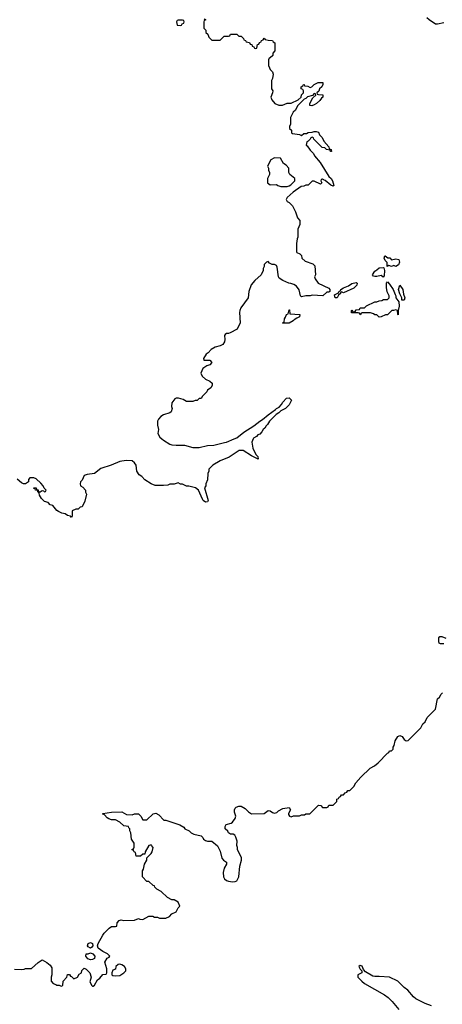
# Model space of a CAD drawing. Header units: inches. Extents: x 2473073 to 2657680, y 705365 to 849016.
# Tile 76 of 151: x 2524214 to 2528255, y 804589 to 814011. Entities that reach past the tile are written whole.
import ezdxf

# ---------------------------------------------------------------- set-up
doc = ezdxf.new("R2010")
doc.units = ezdxf.units.IN
doc.header["$MEASUREMENT"] = 0
doc.layers.add('C5820', color=7, linetype='Continuous')
doc.layers.add('C5821', color=7, linetype='Continuous')

msp = doc.modelspace()

# ---------------------------------------------------------------- linework, layer by layer
at = {"layer": 'C5820', "color": 5}
for points, elevation in [([(2526447.3, 810000), (2526434, 809970), (2526442, 809910), (2526472, 809850), (2526492, 809830), (2526492.7, 809807.3), (2526430, 809839), (2526350, 809889), (2526311.1, 809888.9), (2526215.3, 809824.7), (2526131.1, 809788.9), (2526062, 809750), (2526022, 809710), (2526022, 809690), (2526014, 809670), (2526011.1, 809608.9), (2525994, 809570), (2525994, 809550), (2525982, 809530), (2526014.8, 809410), (2526010, 809398), (2525990, 809394), (2525969.6, 809409.6), (2525962, 809422), (2525924, 809510), (2525895.3, 809530), (2525830, 809548), (2525810, 809548), (2525770, 809568), (2525750, 809568), (2525730, 809578), (2525690, 809568), (2525650, 809568), (2525630, 809558), (2525590, 809555.3), (2525510, 809555.3), (2525470, 809568.7), (2525408.9, 809608.9), (2525380.4, 809640.4), (2525356.4, 809656.4), (2525335.3, 809690), (2525329, 809750), (2525312, 809772), (2525290, 809789), (2525232.9, 809792.9), (2525170, 809784), (2525088.4, 809748.4), (2524990, 809718), (2524930, 809668.7), (2524859.6, 809660.4), (2524831.6, 809648.4), (2524810, 809606), (2524794, 809590), (2524792, 809570), (2524794, 809550), (2524816.9, 809536.9), (2524842, 809510), (2524842, 809490), (2524851.3, 809470), (2524836.9, 809403.1), (2524811.3, 809348.7), (2524792.7, 809347.3), (2524771.6, 809328.4), (2524750, 809328), (2524714, 809310), (2524716, 809264), (2524710, 809249), (2524700.4, 809260.4), (2524670, 809266), (2524650, 809282.7), (2524618, 809290), (2524584.7, 809304.7), (2524570, 809315.3), (2524530, 809362), (2524506, 809370), (2524486, 809390), (2524450, 809402), (2524422, 809430), (2524402, 809462), (2524399, 809479), (2524387.3, 809492.7), (2524387.3, 809507.3), (2524366, 809510), (2524362, 809522), (2524350, 809526), (2524349.1, 809530.9), (2524372, 809530), (2524374, 809514), (2524391.1, 809511.1), (2524394, 809494), (2524410, 809492), (2524430, 809504.7), (2524442, 809502), (2524450, 809494), (2524462, 809498), (2524466, 809510), (2524448, 809528), (2524438, 809550), (2524416.5, 809576.5), (2524370, 809618), (2524350, 809628.7), (2524310, 809628), (2524298, 809610), (2524298, 809590), (2524270, 809569.3), (2524250, 809569.3), (2524230, 809579.3), (2524190, 809613.2)], 80), ([(2525574, 810000), (2525590, 809986.8), (2525650, 809950.8), (2525670, 809944), (2525710, 809938.8), (2525790, 809941), (2525870, 809918.8), (2525930, 809916), (2526010, 809936), (2526070, 809941), (2526173.2, 809966.8), (2526190, 809967.3), (2526264.2, 810000)], 80), ([(2528270, 808037.6), (2528237.7, 808037.7), (2528226.4, 808046.4), (2528221.2, 808061.2), (2528222.5, 808097.5), (2528231.6, 808108.4), (2528250, 808108.8), (2528290, 808092.7)], 80), ([(2524165.4, 804925.4), (2524230, 804922.8), (2524255.3, 804924.7), (2524270, 804932), (2524327.3, 804932.7), (2524389.1, 804990.9), (2524430, 805014), (2524474, 804990), (2524503.6, 804963.6), (2524519.6, 804939.6), (2524522, 804870), (2524514, 804850), (2524514, 804810), (2524534, 804790), (2524558, 804778), (2524570, 804772), (2524591.6, 804771.6), (2524610, 804762), (2524626, 804770), (2524628, 804810), (2524666, 804850), (2524670, 804874), (2524690, 804874), (2524698, 804858), (2524710, 804854), (2524730, 804834), (2524766, 804850), (2524783.1, 804876.9), (2524806, 804890), (2524807.3, 804912.7), (2524830, 804934), (2524850, 804924.7), (2524884.7, 804890), (2524898, 804850), (2524885.4, 804805.4), (2524902, 804770), (2524910, 804762), (2524916.4, 804763.6), (2524930, 804774), (2524956.4, 804823.6), (2524980.4, 804839.6), (2525010, 804874), (2525042, 804878), (2525046, 804890), (2525046, 804930), (2525028.9, 804991.1), (2525048.9, 805031.1), (2525070, 805042), (2525075.3, 805050), (2525053.6, 805073.6), (2525010, 805095.3), (2524965.2, 805125.2), (2524959, 805150), (2524964, 805170), (2525008, 805250), (2525022, 805270), (2525070, 805318), (2525090, 805334), (2525130, 805334), (2525142, 805338), (2525146, 805370), (2525166, 805390), (2525183.1, 805396.9), (2525210, 805392), (2525310, 805394), (2525350, 805412), (2525363.6, 805403.6), (2525390, 805402), (2525450, 805434), (2525487.3, 805432.7), (2525503.6, 805423.6), (2525530, 805422), (2525550, 805414), (2525610, 805414), (2525646, 805430), (2525670, 805454), (2525710, 805474), (2525728.4, 805511.6), (2525746, 805530), (2525730, 805566), (2525690, 805588), (2525668.4, 805588.4), (2525626, 805610), (2525566, 805670), (2525526, 805690), (2525506, 805710), (2525502, 805722), (2525490, 805726), (2525450, 805766), (2525430, 805766), (2525388.4, 805808.4), (2525387.3, 805867.3), (2525396.4, 805883.6), (2525408, 805930), (2525428, 805970), (2525428, 805992), (2525470, 806032), (2525479, 806050), (2525488.7, 806090), (2525475.3, 806110), (2525470, 806114), (2525450, 806108), (2525412.7, 806047.3), (2525410, 806026), (2525390, 806026), (2525367.3, 806007.3), (2525327.3, 806007.3), (2525322, 806042), (2525307.3, 806047.3), (2525302, 806062), (2525286, 806070), (2525302, 806078), (2525307.3, 806092.7), (2525308, 806130), (2525282, 806170), (2525278, 806230), (2525266, 806250), (2525266, 806270), (2525258, 806278), (2525255.3, 806290), (2525210, 806298), (2525170, 806333.2), (2525130, 806353.2), (2525090, 806356), (2525064.8, 806364.8), (2525050, 806374), (2525024, 806404), (2525009.3, 806409.3), (2525010, 806414), (2525090, 806426.8), (2525190, 806432), (2525234, 806406), (2525290, 806402), (2525310, 806411.3), (2525350, 806411), (2525372, 806390), (2525390, 806354), (2525430, 806354), (2525490, 806412), (2525516.9, 806416.9), (2525543.6, 806403.6), (2525592.7, 806352.7), (2525610, 806352), (2525745.4, 806305.4), (2525783.6, 806283.6), (2525794, 806270), (2525834, 806250), (2525854, 806230), (2525878, 806218), (2525950, 806202), (2525965.4, 806185.4), (2525971.3, 806170), (2525990, 806156), (2526010, 806151), (2526050, 806152), (2526105.4, 806105.4), (2526130, 806054), (2526146.4, 805986.4), (2526162, 805970), (2526192, 805950), (2526191.3, 805930), (2526168.2, 805891.8), (2526158, 805850), (2526163, 805810), (2526173.4, 805790), (2526190, 805775.5), (2526210, 805766.7), (2526250, 805760.4), (2526275.1, 805764.9), (2526290, 805771), (2526309.4, 805810), (2526319, 805910), (2526335.3, 805970), (2526335.3, 805990), (2526295.3, 806070), (2526295.3, 806090), (2526288.7, 806110), (2526294, 806150), (2526282, 806190), (2526270, 806208), (2526256.4, 806216.4), (2526230, 806218), (2526210, 806228.7), (2526204.7, 806244.7), (2526178, 806270), (2526178, 806290), (2526189.1, 806310.9), (2526236.4, 806323.6), (2526250, 806332), (2526273.6, 806366.4), (2526279, 806390), (2526269.1, 806429.1), (2526269, 806450), (2526273.2, 806466.8), (2526283.2, 806476.8), (2526310, 806486.8), (2526330, 806486), (2526370, 806462), (2526402, 806430), (2526431.1, 806411.1), (2526550, 806416), (2526590, 806442.8), (2526610, 806441), (2526630, 806426), (2526650, 806418), (2526673.6, 806426.4), (2526690, 806442), (2526730, 806462), (2526792, 806472), (2526802, 806450), (2526785.4, 806414.6), (2526785.4, 806405.4), (2526794, 806390), (2526810, 806382), (2526832.7, 806392.7), (2526890, 806394), (2526910, 806402), (2526936.4, 806403.6), (2526950, 806412), (2526987.3, 806412.7), (2527070, 806494), (2527092.7, 806492.7), (2527110, 806474), (2527150, 806474), (2527162, 806478), (2527170, 806494), (2527210, 806494), (2527246, 806530), (2527247.3, 806552.7), (2527262, 806558), (2527267.3, 806572.7), (2527282, 806578), (2527290, 806594), (2527310, 806594), (2527327.3, 806612.7), (2527342, 806618), (2527350, 806634), (2527370, 806634), (2527410, 806674), (2527428, 806710), (2527476.4, 806763.6), (2527566, 806850), (2527606, 806870), (2527640.4, 806899.6), (2527730, 806994), (2527742, 806998), (2527750, 807014), (2527770, 807014), (2527786, 807030), (2527786, 807050), (2527794.6, 807065.4), (2527804, 807110), (2527830, 807151.3), (2527850, 807162), (2527871.1, 807151.1), (2527890, 807122), (2527910, 807112), (2527927.3, 807112.7), (2528050, 807234), (2528070, 807274), (2528090, 807294), (2528110, 807334), (2528190, 807414), (2528210, 807512), (2528228, 807530), (2528243.1, 807556.9), (2528258, 807570)], 80), ([(2528150, 804574.9), (2528090, 804597), (2528001.6, 804641.6), (2527979.4, 804659.4), (2527924.6, 804724.6), (2527890, 804750.5), (2527830, 804810.4), (2527750, 804850.2), (2527650, 804856.9), (2527610, 804854.3), (2527590, 804858.7), (2527519.6, 804899.6), (2527502, 804922), (2527490, 804954.8), (2527470, 804962), (2527458, 804950), (2527470, 804926), (2527486, 804910), (2527486, 804890), (2527447.3, 804872.7), (2527448, 804850), (2527484.5, 804810), (2527509.5, 804790), (2527700.8, 804680.8), (2527736.1, 804656.1), (2527776, 804616), (2527840.3, 804540.3)], 60)]:
    msp.add_lwpolyline(points, dxfattribs=dict(at, elevation=elevation))
at = {"layer": 'C5820', "color": 5, "elevation": 80}
for points in [[(2524890, 805128), (2524870, 805138), (2524862, 805150), (2524870, 805172), (2524890, 805182), (2524910, 805172), (2524912, 805150), (2524903.6, 805136.4)], [(2524890, 805015.3), (2524864, 805024), (2524846, 805050), (2524848.7, 805071.3), (2524870, 805072), (2524890, 805082), (2524912.7, 805072.7), (2524931.6, 805051.6), (2524930, 805028), (2524910, 805018)], [(2525170, 804974), (2525154, 804970), (2525134, 804950), (2525130, 804926), (2525105.4, 804914.6), (2525094, 804890), (2525094, 804870), (2525103.6, 804863.6), (2525130, 804861), (2525170, 804864.9), (2525208.7, 804890), (2525228, 804910), (2525228, 804930), (2525215.3, 804950), (2525190, 804968)]]:
    msp.add_lwpolyline(points, close=True, dxfattribs=at)
at = {"layer": 'C5821', "color": 5, "elevation": 80}
for points in [[(2525978, 814018), (2525994, 814010), (2525978, 814002), (2525974, 813990), (2525974, 813930), (2525994, 813910), (2525994, 813890), (2526011.6, 813871.6), (2526023.6, 813843.6), (2526050, 813814), (2526130, 813814), (2526170, 813854), (2526210, 813854), (2526222, 813858), (2526230, 813874), (2526290, 813874), (2526310, 813854), (2526332.7, 813852.7), (2526352.7, 813832.7), (2526358, 813818), (2526372.7, 813812.7), (2526378, 813798), (2526412.7, 813792.7), (2526418, 813778), (2526432.7, 813772.7), (2526438, 813758), (2526452.7, 813752.7), (2526458, 813738), (2526470, 813734), (2526482, 813738), (2526487.3, 813772.7), (2526502, 813778), (2526507.3, 813792.7), (2526522, 813798), (2526527.3, 813812.7), (2526542, 813818), (2526550, 813834), (2526562, 813822), (2526590, 813814), (2526632.7, 813812.7), (2526638, 813798), (2526654, 813790), (2526652.7, 813712.7), (2526634, 813690), (2526634, 813670), (2526610, 813646), (2526598, 813642), (2526592.7, 813627.3), (2526592, 813590), (2526592.7, 813572.7), (2526602, 813550), (2526610, 813534), (2526631.6, 813511.6), (2526638, 813490), (2526631.1, 813448.9), (2526622, 813430), (2526622, 813350), (2526634, 813330), (2526632.7, 813312.7), (2526614, 813270), (2526623.6, 813243.6), (2526654, 813210), (2526692.7, 813192.7), (2526710, 813192), (2526727.3, 813192.7), (2526770, 813212), (2526810, 813212), (2526876.4, 813243.6), (2526906, 813270), (2526908.4, 813291.6), (2526926, 813310), (2526926, 813330), (2526922, 813342), (2526906, 813350), (2526906, 813370), (2526922, 813378), (2526928.4, 813391.6), (2526934, 813390), (2526938, 813378), (2526970, 813374), (2526990, 813362), (2527006, 813370), (2527028.4, 813391.6), (2527068.9, 813411.1), (2527112, 813410), (2527112, 813390), (2527102, 813370), (2527082, 813350), (2527072.7, 813327.3), (2527054, 813310), (2527058, 813298), (2527070, 813294), (2527112.7, 813292.7), (2527112, 813270), (2527099.6, 813260.4), (2527083.6, 813236.4), (2527050.9, 813209.1), (2527030, 813195.3), (2527008.4, 813188.4), (2526988.7, 813188.7), (2526988, 813210), (2527016.4, 813263.6), (2527046, 813290), (2527042, 813302), (2527030, 813306), (2527014, 813286), (2526966, 813274), (2526950, 813258), (2526934, 813250), (2526871.6, 813188.4), (2526850, 813146), (2526830, 813126), (2526803.6, 813076.4), (2526802, 813010), (2526794, 812990), (2526794, 812970), (2526812.7, 812952.7), (2526814, 812930), (2526823.6, 812923.6), (2526890, 812914), (2526910, 812902), (2526930, 812922), (2526956.4, 812923.6), (2526972.7, 812932.7), (2527010, 812934), (2527030, 812942), (2527050, 812942), (2527070, 812934), (2527082, 812910), (2527105.4, 812885.4), (2527122, 812850), (2527170, 812794), (2527174, 812774), (2527192, 812770), (2527194, 812750), (2527186, 812750), (2527182, 812762), (2527148.4, 812768.4), (2527130, 812786), (2527107.3, 812787.3), (2527027.3, 812867.3), (2527022, 812882), (2527010, 812886), (2526998, 812882), (2526992.7, 812867.3), (2526972.7, 812847.3), (2526958, 812842), (2526954, 812810), (2526963.6, 812803.6), (2526990, 812762), (2527022, 812730), (2527032, 812710), (2527085.4, 812645.4), (2527171.3, 812510), (2527191.3, 812490), (2527204.7, 812470), (2527216.9, 812423.1), (2527210, 812418), (2527189.1, 812429.1), (2527133.2, 812473.2), (2527118, 812478), (2527110, 812486), (2527098, 812482), (2527094, 812470), (2527102, 812450), (2527090, 812438), (2527030, 812466), (2527010, 812466), (2526971.6, 812428.4), (2526950, 812428), (2526930, 812418), (2526906, 812414), (2526830, 812362), (2526772, 812310), (2526762, 812290), (2526771.6, 812271.6), (2526790, 812262), (2526822, 812230), (2526851.6, 812171.6), (2526870, 812114), (2526892, 812090), (2526892, 812050), (2526872.7, 812007.3), (2526872, 811930), (2526865.4, 811914.6), (2526862, 811870), (2526862, 811790), (2526864.7, 811784.7), (2526894, 811770), (2526910, 811754), (2526912, 811730), (2526942, 811702), (2527016, 811676), (2527036, 811656), (2527042, 811570), (2527032, 811550), (2527038, 811530), (2527066.8, 811490), (2527170, 811442), (2527178, 811430), (2527178, 811410), (2527170, 811404), (2527150, 811404), (2527111.1, 811368.9), (2527010, 811374), (2526990, 811368.7), (2526950, 811368.7), (2526910, 811358), (2526898, 811370), (2526887.3, 811427.3), (2526860.4, 811460.4), (2526836.4, 811476.4), (2526807.3, 811487.3), (2526788.4, 811488.4), (2526730, 811515.3), (2526696.4, 811536.4), (2526688, 811550), (2526676.4, 811643.6), (2526670, 811658), (2526650, 811668), (2526628.4, 811668.4), (2526602, 811682), (2526590, 811698), (2526574, 811690), (2526552.7, 811667.3), (2526551.6, 811648.4), (2526542, 811630), (2526542, 811610), (2526522, 811570), (2526463.5, 811516.5), (2526427.1, 811472.9), (2526404.7, 811410), (2526398, 811350), (2526327.1, 811252.9), (2526318, 811230), (2526316, 811210), (2526322, 811110), (2526292, 811050), (2526225.4, 811014.6), (2526210, 811008.7), (2526190, 811008.7), (2526179.8, 811000.2), (2526171, 810989), (2526174, 810950), (2526170.7, 810930), (2526156.3, 810903.7), (2526130, 810889), (2526083.5, 810876.5), (2526044.5, 810855.5), (2526017.3, 810822.7), (2525998, 810810), (2525972, 810770), (2525974, 810754), (2526031.6, 810751.6), (2526052, 810730), (2526030.9, 810709.1), (2526002, 810698), (2525965.4, 810674.6), (2525944.7, 810630), (2525959.6, 810599.6), (2525990, 810572), (2526031.6, 810551.6), (2526052.7, 810532.7), (2526054, 810510), (2526042, 810490), (2526010, 810466), (2526002, 810450), (2525962, 810410), (2525950, 810386), (2525930, 810386), (2525911.6, 810368.4), (2525892.7, 810367.3), (2525870, 810358), (2525810, 810358), (2525776.5, 810376.5), (2525731.6, 810388.4), (2525710, 810388.7), (2525696.9, 810383.1), (2525670, 810346), (2525666, 810310), (2525671.3, 810290), (2525662, 810258), (2525650, 810248), (2525590, 810228.7), (2525564.5, 810215.5), (2525541, 810190), (2525531, 810170), (2525531.1, 810131.1), (2525541, 810090), (2525536, 810050), (2525555.3, 810015.3), (2525574, 810000)], [(2528270, 813982), (2528210, 813968.2), (2528189.6, 813969.6), (2528128, 814010), (2528108, 814030)], [(2526264.2, 810000), (2526290, 810011.3), (2526356.5, 810063.5), (2526454.2, 810125.8), (2526509.3, 810170.7), (2526536, 810184), (2526589.2, 810230.8), (2526660.4, 810279.6), (2526670, 810292), (2526695.3, 810304.7), (2526718, 810330), (2526728.9, 810351.1), (2526766, 810390), (2526791.6, 810391.6), (2526812, 810370), (2526790, 810326), (2526754, 810290), (2526710, 810268), (2526691.1, 810248.9), (2526665.4, 810234.6), (2526602, 810170), (2526583.6, 810136.4), (2526570, 810126), (2526556.9, 810103.1), (2526542, 810090), (2526530, 810066), (2526510, 810046), (2526490, 810038), (2526476.9, 810023.1), (2526450, 810006), (2526447.3, 810000)]]:
    msp.add_lwpolyline(points, dxfattribs=at)
for points in [[(2525770, 814006), (2525730, 814006), (2525718, 814002), (2525714, 813990), (2525718, 813958), (2525750, 813954), (2525762, 813958), (2525767.3, 813972.7), (2525782, 813978), (2525786, 813990), (2525782, 814002)], [(2526650, 812688), (2526614, 812670), (2526582, 812610), (2526591.6, 812591.6), (2526592.7, 812572.7), (2526602, 812550), (2526602, 812530), (2526584.7, 812490), (2526582, 812450), (2526610, 812432), (2526670, 812434), (2526683.6, 812423.6), (2526710, 812414), (2526770, 812414), (2526790, 812422), (2526806, 812430), (2526846, 812470), (2526846, 812490), (2526798, 812530), (2526788, 812550), (2526788, 812590), (2526760.4, 812620.4), (2526736.4, 812636.4), (2526707.3, 812687.3)], [(2527770, 811714), (2527810, 811722), (2527838, 811718), (2527844.7, 811690), (2527836, 811664), (2527810, 811648.7), (2527790, 811659), (2527770, 811649), (2527742, 811658), (2527729, 811649), (2527727.3, 811687.3), (2527710, 811706), (2527698, 811730), (2527706, 811750), (2527710, 811752), (2527732.7, 811732.7), (2527751.6, 811731.6)], [(2527690, 811548), (2527670, 811562), (2527630, 811552.7), (2527610, 811553.2), (2527598, 811558), (2527588.7, 811570), (2527610, 811606), (2527630, 811616), (2527650, 811638), (2527690, 811641), (2527696.8, 811636.8), (2527702, 811610), (2527699.8, 811560.2)], [(2527310, 811399), (2527290, 811406), (2527282, 811398), (2527282, 811390), (2527263.6, 811376.4), (2527250, 811348.7), (2527229.4, 811349.4), (2527223.1, 811376.9), (2527262, 811398), (2527270, 811414), (2527282, 811418), (2527286, 811430), (2527310, 811446), (2527356.6, 811463.4), (2527390, 811487.3), (2527430, 811494.8), (2527442, 811490), (2527438, 811470), (2527410, 811441.2)], [(2527832, 811188), (2527829.3, 811189.3), (2527827.3, 811227.3), (2527810, 811235.3), (2527787.3, 811227.3), (2527772.7, 811227.3), (2527730, 811188), (2527712.7, 811187.3), (2527670, 811168), (2527650, 811166), (2527630, 811186), (2527610, 811186), (2527596.4, 811196.4), (2527567.3, 811207.3), (2527490, 811206), (2527478, 811202), (2527470, 811188), (2527462, 811202), (2527450, 811206), (2527387.3, 811207.3), (2527386, 811230), (2527390, 811232), (2527398, 811218), (2527410, 811214), (2527422, 811218), (2527430, 811234), (2527462, 811238), (2527470, 811254), (2527510, 811254), (2527530, 811274), (2527608.4, 811311.6), (2527627.3, 811312.7), (2527650, 811322), (2527676.4, 811323.6), (2527692.7, 811332.7), (2527730, 811334), (2527746, 811350), (2527746, 811370), (2527728.4, 811408.4), (2527722, 811450), (2527722, 811490), (2527730, 811502), (2527750, 811482), (2527784.7, 811430), (2527802.8, 811382.8), (2527812, 811370), (2527812, 811350), (2527838, 811310), (2527841, 811270), (2527831.3, 811230)], [(2527890, 811326), (2527868.7, 811328.7), (2527868, 811350), (2527848.4, 811388.4), (2527835.3, 811430), (2527848.4, 811471.6), (2527878, 811430), (2527884.7, 811384.7), (2527898, 811350)], [(2526730, 811106), (2526728, 811110), (2526742, 811118), (2526746, 811150), (2526756.4, 811163.6), (2526766, 811190), (2526782, 811198), (2526790, 811234), (2526794, 811234), (2526798, 811198), (2526894, 811190), (2526890, 811168), (2526863.6, 811156.4), (2526839.6, 811140.4), (2526830, 811128), (2526790, 811108)]]:
    msp.add_lwpolyline(points, close=True, dxfattribs=at)

doc.saveas('drawing.dxf')
